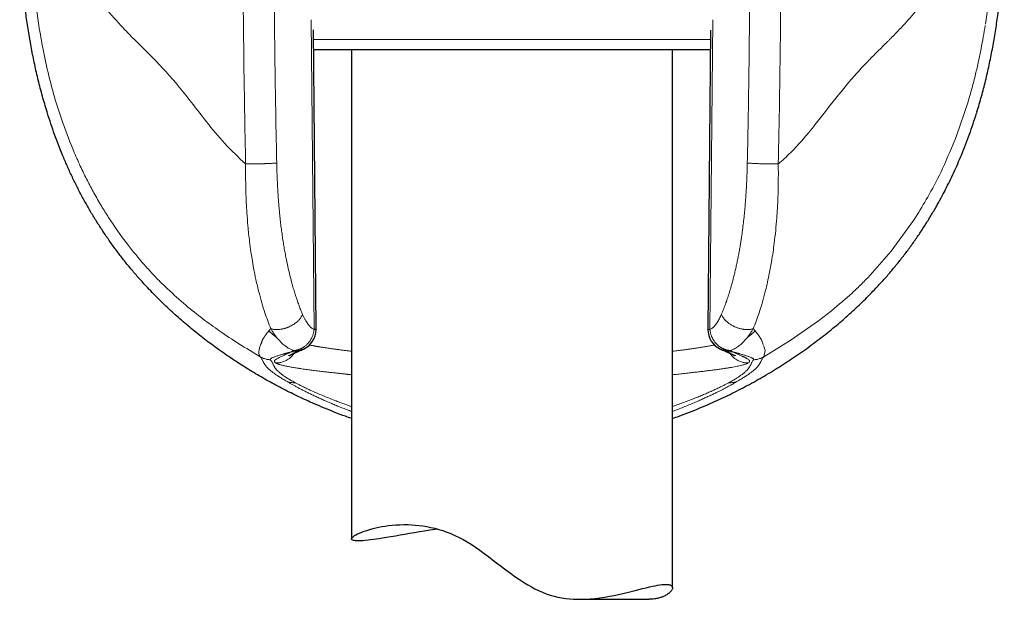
# Model space of a CAD drawing. Header units: millimetres. Extents: x 8 to 727, y 12 to 719.
# Tile 51 of 69: x 383 to 429, y 491 to 518. Entities that reach past the tile are written whole.
import ezdxf

# ---------------------------------------------------------------- set-up
doc = ezdxf.new("R2010")
doc.units = ezdxf.units.MM

msp = doc.modelspace()

# ---------------------------------------------------------------- linework, layer by layer
at = {"color": 252, "linetype": 'Continuous', "lineweight": 0}
for p, q in [((428.011, 517.476), (428.149, 518.486)), ((396.519, 517.691), (396.646, 503.204)), ((415.144, 503.204), (415.272, 517.691)), ((396.619, 516.761), (415.17, 516.761)), ((427.202, 513.857), (426.658, 512.257)), ((424.647, 508.301), (423.611, 506.876)), ((424.744, 508.45), (424.647, 508.301)), ((424.744, 508.45), (424.825, 508.577)), ((423.611, 506.876), (422.515, 505.63)), ((421.203, 504.403), (420.82, 504.087)), ((420.82, 504.087), (420.212, 503.616)), ((394.626, 503.251), (394.539, 503.145)), ((417.164, 503.251), (417.253, 503.146)), ((420.212, 503.616), (418.888, 502.693)), ((417.253, 503.146), (417.415, 502.943)), ((417.415, 502.943), (417.548, 502.73)), ((394.196, 502.598), (394.189, 502.572)), ((394.197, 502.61), (394.196, 502.598)), ((417.611, 502.552), (417.627, 502.502)), ((417.627, 502.502), (417.65, 502.463)), ((418.888, 502.693), (417.656, 501.937)), ((417.662, 502.432), (417.683, 502.372)), ((417.683, 502.372), (417.718, 502.229)), ((395.691, 502.228), (395.74, 502.232)), ((395.74, 502.223), (395.691, 502.228)), ((416.05, 502.232), (416.099, 502.228)), ((416.099, 502.228), (416.05, 502.223)), ((417.718, 502.229), (417.656, 501.937)), ((394.844, 501.656), (394.855, 501.649)), ((416.936, 501.649), (416.947, 501.656)), ((395.333, 500.808), (395.416, 500.759)), ((395.767, 500.725), (395.756, 500.731)), ((416.034, 500.731), (416.023, 500.725)), ((416.457, 500.808), (416.374, 500.759))]:
    msp.add_line(p, q, dxfattribs=at)
at = {"color": 7, "linetype": 'Continuous', "lineweight": 30}
for p, q in [((396.74, 503.213), (396.617, 517.219)), ((415.174, 517.207), (415.05, 503.213)), ((415.166, 516.282), (396.625, 516.282)), ((398.395, 516.282), (398.395, 493.425)), ((413.395, 491.138), (413.395, 516.282)), ((384.193, 513.321), (384.174, 513.384)), ((427.617, 513.384), (427.598, 513.323)), ((422.912, 505.158), (422.895, 505.14)), ((396.041, 502.244), (396.028, 502.239)), ((415.763, 502.239), (415.75, 502.245)), ((409.071, 490.6), (412.299, 490.6))]:
    msp.add_line(p, q, dxfattribs=at)
at = {"color": 7, "linetype": 'Continuous', "lineweight": 30, "flags": 128}
msp.add_lwpolyline([(402.418, 493.885), (402.31, 493.869), (402.06, 493.83), (401.815, 493.79), (401.577, 493.75), (401.34, 493.71), (401.109, 493.67), (400.886, 493.631), (400.671, 493.593), (400.45, 493.555), (400.238, 493.519), (400.036, 493.485), (399.845, 493.455), (399.695, 493.432), (399.552, 493.411), (399.417, 493.392), (399.289, 493.376), (399.17, 493.362), (399.04, 493.35), (398.921, 493.34), (398.814, 493.335), (398.719, 493.333), (398.65, 493.334), (398.588, 493.338), (398.536, 493.344), (398.491, 493.352), (398.455, 493.363), (398.423, 493.379), (398.403, 493.398), (398.395, 493.421), (398.399, 493.446), (398.416, 493.475), (398.445, 493.507), (398.486, 493.541), (398.54, 493.577), (398.605, 493.615), (398.682, 493.655), (398.771, 493.696), (398.872, 493.737), (398.987, 493.781), (399.114, 493.824), (399.253, 493.866), (399.404, 493.907), (399.533, 493.938), (399.67, 493.968), (399.814, 493.996), (399.965, 494.022), (400.123, 494.044), (400.293, 494.063), (400.471, 494.078), (400.655, 494.088), (400.846, 494.093), (401.042, 494.091), (401.209, 494.084), (401.379, 494.073), (401.553, 494.055), (401.73, 494.032), (401.915, 494.002), (402.102, 493.964), (402.291, 493.92), (402.482, 493.867), (402.668, 493.809), (402.856, 493.743), (403.043, 493.669), (403.229, 493.588), (403.421, 493.496), (403.611, 493.396), (403.799, 493.288), (403.984, 493.174), (404.191, 493.037), (404.397, 492.893), (404.6, 492.745), (404.802, 492.594), (405.069, 492.39), (405.337, 492.184), (405.606, 491.98), (405.818, 491.823), (406.033, 491.668), (406.251, 491.519), (406.473, 491.376), (406.636, 491.277), (406.801, 491.183), (406.969, 491.094), (407.139, 491.011), (407.317, 490.932), (407.497, 490.862), (407.68, 490.8), (407.863, 490.747), (408.043, 490.704), (408.223, 490.669), (408.403, 490.642), (408.582, 490.622), (408.765, 490.608), (408.947, 490.601), (409.127, 490.6), (409.305, 490.605), (409.543, 490.618), (409.776, 490.64), (410.003, 490.668), (410.225, 490.701), (410.446, 490.74), (410.661, 490.782), (410.869, 490.826), (411.071, 490.872), (411.27, 490.919), (411.462, 490.967), (411.647, 491.013), (411.823, 491.058), (411.995, 491.102), (412.158, 491.142), (412.313, 491.179), (412.458, 491.211), (412.581, 491.237), (412.696, 491.258), (412.803, 491.275), (412.902, 491.287), (412.993, 491.295), (413.075, 491.297), (413.075, 491.297)], dxfattribs=at)
at = {"color": 7, "linetype": 'Continuous', "lineweight": 30}
for centre, start, end in [((395.74, 503.204), 294.4801, 0), ((395.74, 503.204), 0, 0.5075), ((416.05, 503.204), 179.4913, 245.5123)]:
    msp.add_arc(centre, 1, start, end, dxfattribs=at)
for points, knots in [([(384.174, 513.384), (384.1, 513.629), (383.954, 514.117), (383.763, 514.855), (383.592, 515.595), (383.442, 516.338), (383.312, 517.082), (383.202, 517.829), (383.107, 518.602), (383.028, 519.403), (382.967, 520.23), (382.925, 521.06), (382.9, 521.891), (382.897, 522.446), (382.895, 522.724)], [0, 0, 0, 0, 0.080949, 0.161507, 0.241757, 0.321771, 0.401616, 0.481352, 0.56103, 0.648666, 0.736342, 0.8241, 0.911977, 1, 1, 1, 1]), ([(427.617, 513.384), (427.689, 513.624), (427.833, 514.105), (428.021, 514.833), (428.19, 515.568), (428.339, 516.307), (428.469, 517.052), (428.581, 517.8), (428.677, 518.577), (428.757, 519.383), (428.82, 520.216), (428.864, 521.051), (428.89, 521.887), (428.894, 522.445), (428.895, 522.724)], [0, 0, 0, 0, 0.079455, 0.158984, 0.238608, 0.318341, 0.398193, 0.478163, 0.558248, 0.646458, 0.734772, 0.823159, 0.911582, 1, 1, 1, 1]), ([(388.883, 505.154), (388.762, 505.284), (388.52, 505.544), (388.172, 505.947), (387.833, 506.359), (387.505, 506.781), (387.19, 507.209), (386.888, 507.643), (386.599, 508.081), (386.323, 508.526), (386.057, 508.98), (385.802, 509.442), (385.558, 509.913), (385.326, 510.389), (385.106, 510.87), (384.9, 511.355), (384.706, 511.841), (384.524, 512.33), (384.352, 512.823), (384.246, 513.155), (384.193, 513.321)], [0, 0, 0, 0, 0.055982, 0.112088, 0.168285, 0.22454, 0.28082, 0.336085, 0.391306, 0.446449, 0.50148, 0.557371, 0.613152, 0.668867, 0.724559, 0.780269, 0.835039, 0.889896, 0.944874, 1, 1, 1, 1]), ([(425.724, 508.967), (425.797, 509.097), (425.942, 509.356), (426.149, 509.75), (426.348, 510.148), (426.538, 510.549), (426.719, 510.953), (426.903, 511.385), (427.086, 511.845), (427.268, 512.334), (427.44, 512.826), (427.545, 513.157), (427.598, 513.323)], [0, 0, 0, 0, 0.0939147, 0.1876258, 0.2811662, 0.3745668, 0.4678564, 0.5610617, 0.6708349, 0.7805614, 0.8902736, 1, 1, 1, 1]), ([(422.912, 505.158), (423.036, 505.291), (423.282, 505.556), (423.636, 505.965), (423.977, 506.38), (424.304, 506.802), (424.616, 507.227), (424.913, 507.655), (425.196, 508.087), (425.467, 508.523), (425.639, 508.819), (425.724, 508.967)], [0, 0, 0, 0, 0.11475, 0.228687, 0.341818, 0.454218, 0.565964, 0.67515, 0.783842, 0.892106, 1, 1, 1, 1]), ([(396.655, 499.74), (396.413, 499.849), (395.93, 500.066), (395.218, 500.421), (394.517, 500.796), (393.829, 501.193), (393.154, 501.613), (392.493, 502.054), (391.848, 502.517), (391.219, 503.001), (390.606, 503.507), (390.012, 504.034), (389.435, 504.581), (389.067, 504.963), (388.883, 505.154)], [0, 0, 0, 0, 0.083426, 0.166822, 0.250186, 0.333516, 0.416815, 0.500089, 0.583346, 0.6666, 0.749868, 0.833172, 0.916539, 1, 1, 1, 1]), ([(415.155, 499.749), (415.432, 499.874), (415.983, 500.124), (416.791, 500.536), (417.582, 500.973), (418.352, 501.436), (419.101, 501.924), (419.814, 502.426), (420.49, 502.939), (421.129, 503.462), (421.744, 504.003), (422.335, 504.559), (422.709, 504.947), (422.895, 505.14)], [0, 0, 0, 0, 0.095843, 0.191375, 0.286528, 0.381229, 0.475404, 0.56898, 0.656597, 0.743561, 0.829816, 0.915311, 1, 1, 1, 1]), ([(395.462, 501.982), (395.462, 501.982), (395.461, 501.982), (395.463, 501.983), (395.468, 501.986), (395.475, 501.989), (395.482, 501.993), (395.489, 501.997), (395.497, 502.001), (395.507, 502.005), (395.518, 502.011), (395.53, 502.017), (395.542, 502.023), (395.552, 502.027), (395.561, 502.031), (395.567, 502.034), (395.573, 502.037), (395.578, 502.039), (395.583, 502.041), (395.59, 502.045), (395.6, 502.049), (395.613, 502.055), (395.63, 502.063), (395.65, 502.072), (395.674, 502.083), (395.702, 502.095), (395.735, 502.11), (395.772, 502.126), (395.814, 502.145), (395.862, 502.165), (395.915, 502.188), (395.971, 502.213), (396.01, 502.23), (396.028, 502.238)], [0, 0, 0, 0, 0.01028, 0.05356, 0.094216, 0.131478, 0.165148, 0.18541, 0.210066, 0.239131, 0.272589, 0.305338, 0.333613, 0.357402, 0.372299, 0.385298, 0.396428, 0.405687, 0.41414, 0.42549, 0.442995, 0.464974, 0.491435, 0.522385, 0.558524, 0.599343, 0.64486, 0.695095, 0.750071, 0.808709, 0.871981, 0.939927, 1, 1, 1, 1]), ([(396.041, 502.243), (396.051, 502.248), (396.07, 502.256), (396.098, 502.269), (396.125, 502.28), (396.145, 502.29), (396.155, 502.294)], [0, 0, 0, 0, 0.296886, 0.563277, 0.797614, 1, 1, 1, 1]), ([(415.636, 502.294), (415.645, 502.29), (415.666, 502.28), (415.693, 502.268), (415.721, 502.256), (415.74, 502.248), (415.75, 502.243)], [0, 0, 0, 0, 0.207405, 0.443436, 0.708145, 1, 1, 1, 1]), ([(415.762, 502.238), (415.781, 502.23), (415.82, 502.212), (415.875, 502.188), (415.929, 502.165), (415.976, 502.145), (416.018, 502.126), (416.054, 502.11), (416.086, 502.096), (416.114, 502.084), (416.137, 502.074), (416.157, 502.065), (416.173, 502.057), (416.187, 502.051), (416.197, 502.046), (416.206, 502.043), (416.212, 502.04), (416.217, 502.037), (416.223, 502.034), (416.23, 502.031), (416.238, 502.027), (416.247, 502.023), (416.256, 502.019), (416.267, 502.014), (416.277, 502.009), (416.286, 502.004), (416.294, 502), (416.3, 501.997), (416.306, 501.995), (416.31, 501.992), (416.313, 501.991), (416.317, 501.989), (416.32, 501.987), (416.324, 501.985), (416.327, 501.983), (416.329, 501.982), (416.329, 501.982), (416.329, 501.982)], [0, 0, 0, 0, 0.059835, 0.127798, 0.191085, 0.249738, 0.303788, 0.352419, 0.396659, 0.436524, 0.472032, 0.501971, 0.527932, 0.549923, 0.567953, 0.582025, 0.592015, 0.601635, 0.613474, 0.627531, 0.644212, 0.663808, 0.686459, 0.712157, 0.740504, 0.767076, 0.790639, 0.811202, 0.828771, 0.843963, 0.859579, 0.875967, 0.893126, 0.911043, 0.945726, 0.982413, 1, 1, 1, 1]), ([(398.395, 499.053), (398.301, 499.086), (398.042, 499.177), (397.622, 499.337), (397.136, 499.532), (396.815, 499.671), (396.655, 499.74)], [0, 0, 0, 0, 0.1605444, 0.4403786, 0.7202035, 1, 1, 1, 1]), ([(413.395, 499.053), (413.496, 499.088), (413.762, 499.181), (414.189, 499.345), (414.675, 499.54), (414.995, 499.679), (415.155, 499.749)], [0, 0, 0, 0, 0.1695304, 0.4466527, 0.7234955, 1, 1, 1, 1]), ([(413.075, 491.297), (413.103, 491.297), (413.158, 491.296), (413.227, 491.286), (413.284, 491.27), (413.327, 491.251), (413.358, 491.227), (413.379, 491.202), (413.392, 491.173), (413.397, 491.142), (413.393, 491.105), (413.379, 491.064), (413.353, 491.017), (413.316, 490.968), (413.266, 490.917), (413.205, 490.866), (413.131, 490.816), (413.046, 490.767), (412.957, 490.726), (412.869, 490.693), (412.785, 490.666), (412.695, 490.642), (412.598, 490.623), (412.493, 490.609), (412.394, 490.601), (412.327, 490.601), (412.299, 490.601)], [0, 0, 0, 0, 0.047041, 0.094129, 0.141218, 0.188261, 0.227106, 0.265987, 0.304881, 0.343765, 0.382613, 0.429605, 0.476634, 0.523665, 0.57066, 0.618839, 0.667058, 0.715274, 0.76345, 0.79843, 0.83343, 0.868426, 0.903402, 0.939141, 0.974911, 1, 1, 1, 1])]:
    msp.add_open_spline(points, degree=3, knots=knots, dxfattribs=at)
at = {"color": 252, "linetype": 'Continuous', "lineweight": 0}
for points, knots in [([(383.399, 522.724), (383.407, 522.146), (383.422, 520.977), (383.543, 519.202), (383.706, 518.018), (383.789, 517.414)], [0, 0, 0, 0, 0.324014, 0.655125, 1, 1, 1, 1]), ([(393.452, 510.947), (393.44, 511.523), (393.414, 512.78), (393.38, 514.822), (393.35, 517.177), (393.328, 519.846), (393.325, 521.729), (393.323, 522.724)], [0, 0, 0, 0, 0.146911, 0.3203551, 0.5203364, 0.7468724, 1, 1, 1, 1]), ([(394.902, 510.995), (394.891, 511.552), (394.868, 512.667), (394.84, 514.341), (394.816, 516.015), (394.798, 517.691), (394.786, 519.367), (394.778, 521.045), (394.777, 522.164), (394.776, 522.724)], [0, 0, 0, 0, 0.142685, 0.285414, 0.428196, 0.571038, 0.713948, 0.856933, 1, 1, 1, 1]), ([(417.014, 522.724), (417.014, 522.164), (417.013, 521.045), (417.005, 519.367), (416.992, 517.691), (416.974, 516.015), (416.951, 514.341), (416.923, 512.667), (416.9, 511.552), (416.888, 510.995)], [0, 0, 0, 0, 0.1430706, 0.2860575, 0.4289682, 0.5718102, 0.7145911, 0.8573185, 1, 1, 1, 1]), ([(418.336, 510.951), (418.374, 512.912), (418.451, 516.834), (418.462, 520.761), (418.467, 522.724)], [0, 0, 0, 0, 0.500006, 1, 1, 1, 1]), ([(385.835, 519.921), (386.068, 519.499), (386.529, 518.664), (387.13, 517.974), (387.426, 517.633)], [0, 0, 0, 0, 0.506283, 1, 1, 1, 1]), ([(424.966, 518.348), (424.757, 518.093), (424.342, 517.586), (423.872, 517.106), (423.639, 516.868)], [0, 0, 0, 0, 0.503271, 1, 1, 1, 1]), ([(387.426, 517.633), (387.575, 517.471), (387.872, 517.149), (388.188, 516.831), (388.346, 516.672)], [0, 0, 0, 0, 0.503048, 1, 1, 1, 1]), ([(383.789, 517.414), (383.852, 517.04), (383.984, 516.253), (384.241, 515.098), (384.554, 513.942), (384.938, 512.74), (385.265, 511.93), (385.445, 511.482)], [0, 0, 0, 0, 0.18327, 0.386117, 0.574014, 0.765104, 1, 1, 1, 1]), ([(428.001, 517.414), (427.973, 517.237), (427.914, 516.874), (427.81, 516.318), (427.69, 515.736), (427.55, 515.13), (427.389, 514.499), (427.265, 514.074), (427.202, 513.857)], [0, 0, 0, 0, 0.1467149, 0.3014323, 0.4641284, 0.6347872, 0.8134058, 1, 1, 1, 1]), ([(388.346, 516.672), (388.758, 516.268), (389.582, 515.461), (390.683, 514.153), (391.614, 512.919), (392.463, 511.869), (393.12, 511.256), (393.452, 510.947)], [0, 0, 0, 0, 0.249273, 0.498161, 0.664895, 0.830446, 1, 1, 1, 1]), ([(423.445, 516.672), (423.288, 516.516), (423.054, 516.283), (422.776, 516.006), (422.642, 515.869), (422.578, 515.803), (422.55, 515.774), (422.539, 515.762), (422.535, 515.757), (422.534, 515.755), (422.533, 515.755)], [0, 0, 0, 0, 0.523139, 0.779993, 0.903758, 0.961525, 0.986167, 0.995284, 0.998308, 1, 1, 1, 1]), ([(423.639, 516.868), (423.605, 516.833), (423.54, 516.768), (423.475, 516.702), (423.445, 516.672)], [0, 0, 0, 0, 0.530901, 1, 1, 1, 1]), ([(422.533, 515.755), (422.45, 515.67), (422.274, 515.49), (422.099, 515.299), (422.007, 515.198)], [0, 0, 0, 0, 0.470214, 1, 1, 1, 1]), ([(422.007, 515.198), (421.678, 514.814), (421.023, 514.046), (420.374, 513.196), (420.05, 512.771)], [0, 0, 0, 0, 0.500215, 1, 1, 1, 1]), ([(420.05, 512.771), (419.952, 512.648), (419.772, 512.425), (419.584, 512.209), (419.499, 512.112)], [0, 0, 0, 0, 0.548286, 1, 1, 1, 1]), ([(419.499, 512.112), (419.311, 511.901), (419.028, 511.586), (418.674, 511.246), (418.495, 511.084), (418.407, 511.008), (418.366, 510.974), (418.347, 510.959), (418.339, 510.953), (418.336, 510.951)], [0, 0, 0, 0, 0.5144947, 0.7697084, 0.8946363, 0.9547008, 0.9817511, 0.9931757, 1, 1, 1, 1]), ([(426.658, 512.257), (426.451, 511.748), (426.071, 510.814), (425.443, 509.591), (425.016, 508.89), (424.825, 508.577)], [0, 0, 0, 0, 0.399682, 0.732943, 1, 1, 1, 1]), ([(385.445, 511.482), (385.551, 511.241), (385.744, 510.8), (386.054, 510.171), (386.368, 509.579), (386.698, 509.002), (386.935, 508.626), (387.048, 508.448)], [0, 0, 0, 0, 0.230082, 0.4197681, 0.6103057, 0.815912, 1, 1, 1, 1]), ([(393.452, 510.947), (393.451, 510.839), (393.45, 510.646), (393.451, 510.334), (393.454, 510.013), (393.464, 509.608), (393.48, 509.161), (393.51, 508.624), (393.557, 508.007), (393.622, 507.394), (393.69, 506.881), (393.754, 506.471), (393.83, 506.04), (393.936, 505.51), (394.104, 504.802), (394.329, 504.018), (394.532, 503.494), (394.627, 503.251)], [0, 0, 0, 0, 0.037845, 0.068137, 0.110551, 0.151393, 0.212244, 0.269899, 0.344065, 0.436134, 0.495244, 0.53662, 0.592223, 0.662161, 0.746488, 0.882381, 1, 1, 1, 1]), ([(394.902, 510.995), (394.888, 510.993), (394.859, 510.99), (394.805, 510.986), (394.741, 510.981), (394.666, 510.976), (394.583, 510.972), (394.511, 510.969), (394.452, 510.966), (394.406, 510.964), (394.353, 510.962), (394.298, 510.96), (394.245, 510.959), (394.175, 510.957), (394.091, 510.955), (393.994, 510.953), (393.905, 510.951), (393.825, 510.95), (393.752, 510.949), (393.685, 510.949), (393.623, 510.948), (393.567, 510.948), (393.521, 510.948), (393.484, 510.947), (393.462, 510.947), (393.452, 510.947)], [0, 0, 0, 0, 0.055483, 0.113156, 0.172852, 0.234354, 0.297388, 0.361633, 0.383265, 0.415862, 0.450478, 0.484241, 0.51709, 0.548974, 0.609661, 0.666083, 0.71811, 0.765715, 0.808943, 0.847893, 0.889175, 0.924758, 0.954918, 0.979919, 1, 1, 1, 1]), ([(396.111, 503.915), (396.084, 503.98), (396.03, 504.112), (395.951, 504.317), (395.875, 504.528), (395.801, 504.747), (395.73, 504.972), (395.661, 505.205), (395.589, 505.464), (395.515, 505.752), (395.44, 506.07), (395.384, 506.329), (395.344, 506.525), (395.319, 506.656), (395.294, 506.788), (395.27, 506.921), (395.247, 507.055), (395.216, 507.237), (395.18, 507.47), (395.14, 507.754), (395.102, 508.043), (395.072, 508.301), (395.049, 508.525), (395.03, 508.715), (395.012, 508.906), (394.997, 509.094), (394.979, 509.326), (394.959, 509.607), (394.94, 509.943), (394.924, 510.286), (394.911, 510.638), (394.905, 510.875), (394.902, 510.995)], [0, 0, 0, 0, 0.03526, 0.07065, 0.106208, 0.141968, 0.177967, 0.214239, 0.250818, 0.297236, 0.343747, 0.390416, 0.408809, 0.42724, 0.445713, 0.464233, 0.482802, 0.501424, 0.539448, 0.577801, 0.616512, 0.655614, 0.680405, 0.705369, 0.730512, 0.755374, 0.778781, 0.821237, 0.86456, 0.908778, 0.953917, 1, 1, 1, 1]), ([(416.888, 510.995), (416.886, 510.888), (416.88, 510.676), (416.869, 510.362), (416.856, 510.054), (416.841, 509.773), (416.825, 509.519), (416.809, 509.29), (416.791, 509.059), (416.772, 508.832), (416.751, 508.611), (416.729, 508.4), (416.706, 508.192), (416.681, 507.987), (416.655, 507.784), (416.627, 507.584), (416.597, 507.386), (416.565, 507.178), (416.528, 506.96), (416.487, 506.734), (416.444, 506.51), (416.398, 506.29), (416.351, 506.074), (416.301, 505.86), (416.249, 505.65), (416.189, 505.418), (416.118, 505.165), (416.037, 504.897), (415.953, 504.637), (415.865, 504.387), (415.774, 504.145), (415.711, 503.992), (415.679, 503.915)], [0, 0, 0, 0, 0.041082, 0.081419, 0.12103, 0.159931, 0.190011, 0.219675, 0.248931, 0.280423, 0.308366, 0.336096, 0.363624, 0.390959, 0.418111, 0.445092, 0.471912, 0.498581, 0.530265, 0.561809, 0.59323, 0.62455, 0.655786, 0.686958, 0.718086, 0.749189, 0.791818, 0.834043, 0.875917, 0.917496, 0.958838, 1, 1, 1, 1]), ([(418.336, 510.951), (418.308, 510.951), (418.252, 510.95), (418.161, 510.949), (418.063, 510.949), (417.959, 510.95), (417.85, 510.951), (417.739, 510.953), (417.627, 510.956), (417.516, 510.959), (417.409, 510.963), (417.308, 510.967), (417.214, 510.971), (417.128, 510.976), (417.053, 510.981), (416.987, 510.985), (416.932, 510.99), (416.903, 510.993), (416.888, 510.995)], [0, 0, 0, 0, 0.0563367, 0.1149181, 0.1755714, 0.2380669, 0.3021189, 0.3673903, 0.4335005, 0.500038, 0.5665744, 0.6326818, 0.6979481, 0.7619927, 0.8244779, 0.885118, 0.943683, 1, 1, 1, 1]), ([(418.336, 510.951), (418.337, 510.777), (418.34, 510.429), (418.334, 509.918), (418.32, 509.398), (418.297, 508.903), (418.263, 508.378), (418.216, 507.83), (418.156, 507.299), (418.09, 506.811), (418.01, 506.308), (417.889, 505.666), (417.74, 505.019), (417.583, 504.444), (417.444, 504), (417.306, 503.605), (417.21, 503.366), (417.164, 503.251)], [0, 0, 0, 0, 0.061305, 0.122791, 0.181039, 0.246333, 0.299594, 0.370595, 0.445736, 0.495462, 0.554003, 0.637636, 0.746546, 0.816841, 0.882534, 0.94359, 1, 1, 1, 1]), ([(387.048, 508.448), (387.335, 508.022), (387.855, 507.25), (388.444, 506.557), (388.707, 506.246)], [0, 0, 0, 0, 0.552011, 1, 1, 1, 1]), ([(388.707, 506.246), (388.84, 506.099), (389.087, 505.822), (389.452, 505.446), (389.679, 505.227), (389.794, 505.116)], [0, 0, 0, 0, 0.363279, 0.678903, 1, 1, 1, 1]), ([(422.515, 505.63), (422.364, 505.477), (422.07, 505.18), (421.632, 504.774), (421.35, 504.53), (421.203, 504.403)], [0, 0, 0, 0, 0.335699, 0.655929, 1, 1, 1, 1]), ([(389.794, 505.116), (390.084, 504.851), (390.65, 504.332), (391.438, 503.714), (392.24, 503.131), (393.115, 502.545), (393.794, 502.14), (394.135, 501.937)], [0, 0, 0, 0, 0.209239, 0.408429, 0.599037, 0.799277, 1, 1, 1, 1]), ([(394.627, 503.251), (394.64, 503.247), (394.668, 503.238), (394.715, 503.227), (394.766, 503.218), (394.82, 503.212), (394.875, 503.208), (394.937, 503.208), (395.008, 503.212), (395.062, 503.218), (395.093, 503.222), (395.098, 503.223), (395.103, 503.224), (395.108, 503.224), (395.122, 503.227), (395.147, 503.231), (395.185, 503.239), (395.23, 503.249), (395.275, 503.261), (395.317, 503.274), (395.357, 503.287), (395.399, 503.302), (395.443, 503.32), (395.506, 503.347), (395.584, 503.385), (395.672, 503.436), (395.751, 503.489), (395.82, 503.543), (395.882, 503.597), (395.937, 503.653), (395.987, 503.71), (396.03, 503.767), (396.064, 503.82), (396.091, 503.869), (396.105, 503.9), (396.111, 503.915)], [0, 0, 0, 0, 0.026326, 0.057033, 0.092404, 0.12217, 0.154844, 0.190534, 0.229333, 0.276555, 0.279639, 0.282184, 0.284898, 0.287782, 0.290836, 0.307767, 0.328643, 0.353528, 0.382478, 0.402775, 0.424698, 0.448243, 0.4734, 0.500148, 0.556428, 0.610368, 0.66174, 0.710387, 0.756217, 0.799198, 0.847027, 0.890863, 0.93085, 0.967164, 1, 1, 1, 1]), ([(396.646, 503.204), (396.627, 503.215), (396.587, 503.237), (396.529, 503.282), (396.471, 503.335), (396.414, 503.397), (396.354, 503.473), (396.291, 503.563), (396.228, 503.67), (396.168, 503.786), (396.13, 503.872), (396.111, 503.915)], [0, 0, 0, 0, 0.0979069, 0.1964455, 0.2959945, 0.3969216, 0.4995795, 0.6240089, 0.7485114, 0.8736553, 1, 1, 1, 1]), ([(415.679, 503.915), (415.664, 503.881), (415.634, 503.812), (415.587, 503.716), (415.537, 503.627), (415.486, 503.544), (415.432, 503.467), (415.377, 503.397), (415.32, 503.335), (415.262, 503.282), (415.204, 503.237), (415.164, 503.215), (415.144, 503.204)], [0, 0, 0, 0, 0.101046, 0.201323, 0.301119, 0.400722, 0.500425, 0.602951, 0.703809, 0.803356, 0.90196, 1, 1, 1, 1]), ([(415.679, 503.915), (415.691, 503.89), (415.713, 503.841), (415.759, 503.769), (415.811, 503.7), (415.869, 503.636), (415.929, 503.578), (415.994, 503.524), (416.059, 503.475), (416.125, 503.433), (416.179, 503.401), (416.223, 503.377), (416.254, 503.361), (416.275, 503.351), (416.286, 503.346), (416.289, 503.345), (416.292, 503.343), (416.296, 503.342), (416.299, 503.341), (416.325, 503.328), (416.375, 503.308), (416.445, 503.282), (416.508, 503.263), (416.567, 503.247), (416.619, 503.235), (416.658, 503.228), (416.687, 503.223), (416.708, 503.22), (416.73, 503.217), (416.752, 503.215), (416.774, 503.213), (416.81, 503.21), (416.86, 503.208), (416.92, 503.208), (416.974, 503.212), (417.027, 503.218), (417.077, 503.227), (417.123, 503.238), (417.151, 503.247), (417.164, 503.251)], [0, 0, 0, 0, 0.055338, 0.109771, 0.162697, 0.213553, 0.261829, 0.307085, 0.35374, 0.395765, 0.43288, 0.454595, 0.474055, 0.489297, 0.491162, 0.492996, 0.4948, 0.496574, 0.498317, 0.50003, 0.543198, 0.582433, 0.617673, 0.648914, 0.679193, 0.704572, 0.713725, 0.726555, 0.739113, 0.751401, 0.763418, 0.775165, 0.813197, 0.848182, 0.880212, 0.909394, 0.944075, 0.974185, 1, 1, 1, 1]), ([(394.626, 503.251), (394.637, 503.232), (394.66, 503.192), (394.698, 503.129), (394.742, 503.06), (394.792, 502.985), (394.848, 502.906), (394.889, 502.853), (394.91, 502.826)], [0, 0, 0, 0, 0.122866, 0.263057, 0.420708, 0.595968, 0.789002, 1, 1, 1, 1]), ([(416.88, 502.826), (416.902, 502.853), (416.942, 502.906), (416.999, 502.985), (417.049, 503.06), (417.092, 503.129), (417.13, 503.192), (417.153, 503.232), (417.164, 503.251)], [0, 0, 0, 0, 0.211, 0.404035, 0.579295, 0.736946, 0.877136, 1, 1, 1, 1]), ([(394.539, 503.145), (394.518, 503.12), (394.476, 503.072), (394.42, 503.002), (394.369, 502.936), (394.325, 502.872), (394.29, 502.818), (394.264, 502.774), (394.245, 502.737), (394.229, 502.703), (394.216, 502.67), (394.205, 502.64), (394.2, 502.619), (394.197, 502.61)], [0, 0, 0, 0, 0.131706, 0.260427, 0.385347, 0.505641, 0.620475, 0.692306, 0.761201, 0.826927, 0.889194, 0.947225, 1, 1, 1, 1]), ([(394.539, 503.145), (394.578, 503.107), (394.656, 503.031), (394.78, 502.925), (394.867, 502.86), (394.911, 502.827)], [0, 0, 0, 0, 0.330764, 0.664293, 1, 1, 1, 1]), ([(394.91, 502.826), (394.949, 502.78), (395.026, 502.687), (395.148, 502.565), (395.276, 502.455), (395.409, 502.362), (395.548, 502.283), (395.643, 502.246), (395.691, 502.228)], [0, 0, 0, 0, 0.162448, 0.326172, 0.491396, 0.658453, 0.827796, 1, 1, 1, 1]), ([(396.646, 503.204), (396.645, 503.186), (396.641, 503.151), (396.631, 503.097), (396.619, 503.042), (396.604, 502.985), (396.584, 502.926), (396.562, 502.872), (396.539, 502.821), (396.515, 502.775), (396.489, 502.729), (396.465, 502.691), (396.444, 502.662), (396.428, 502.64), (396.411, 502.618), (396.393, 502.596), (396.374, 502.573), (396.348, 502.544), (396.311, 502.507), (396.264, 502.463), (396.223, 502.431), (396.191, 502.407), (396.171, 502.393), (396.15, 502.379), (396.129, 502.366), (396.106, 502.352), (396.083, 502.34), (396.059, 502.327), (396.032, 502.314), (396.005, 502.302), (395.975, 502.289), (395.943, 502.278), (395.913, 502.268), (395.881, 502.258), (395.843, 502.249), (395.795, 502.239), (395.759, 502.234), (395.74, 502.232)], [0, 0, 0, 0, 0.036906, 0.074315, 0.112837, 0.152954, 0.195022, 0.239284, 0.272707, 0.307909, 0.344932, 0.381286, 0.399318, 0.417868, 0.436939, 0.456532, 0.476648, 0.497287, 0.538405, 0.582868, 0.630696, 0.647563, 0.664813, 0.682445, 0.700459, 0.718853, 0.737628, 0.756783, 0.777555, 0.799466, 0.822518, 0.84671, 0.872041, 0.89137, 0.920682, 0.956893, 1, 1, 1, 1]), ([(396.646, 503.204), (396.655, 503.204), (396.672, 503.205), (396.691, 503.206), (396.705, 503.207), (396.714, 503.208), (396.719, 503.209), (396.723, 503.209), (396.726, 503.209), (396.729, 503.21), (396.731, 503.21), (396.733, 503.21), (396.735, 503.211), (396.737, 503.211), (396.738, 503.211), (396.739, 503.212), (396.74, 503.212), (396.74, 503.213), (396.74, 503.213), (396.74, 503.213)], [0, 0, 0, 0, 0.151906, 0.284196, 0.396866, 0.489914, 0.530902, 0.578179, 0.621447, 0.660704, 0.695952, 0.727189, 0.758526, 0.809057, 0.849976, 0.887059, 0.930011, 0.977802, 1, 1, 1, 1]), ([(415.05, 503.213), (415.055, 503.211), (415.063, 503.208), (415.117, 503.205), (415.144, 503.204)], [0, 0, 0, 0, 0.499995, 1, 1, 1, 1]), ([(416.05, 502.232), (416.038, 502.233), (416.014, 502.236), (415.976, 502.243), (415.935, 502.252), (415.895, 502.262), (415.855, 502.275), (415.816, 502.289), (415.775, 502.306), (415.735, 502.325), (415.699, 502.344), (415.665, 502.364), (415.63, 502.386), (415.594, 502.41), (415.565, 502.433), (415.54, 502.453), (415.52, 502.47), (415.499, 502.488), (415.478, 502.508), (415.457, 502.529), (415.43, 502.558), (415.396, 502.596), (415.357, 502.646), (415.322, 502.697), (415.292, 502.745), (415.274, 502.778), (415.262, 502.802), (415.255, 502.814), (415.249, 502.827), (415.243, 502.84), (415.237, 502.853), (415.226, 502.878), (415.21, 502.917), (415.19, 502.973), (415.171, 503.041), (415.154, 503.119), (415.148, 503.174), (415.144, 503.204)], [0, 0, 0, 0, 0.026723, 0.05514, 0.085696, 0.118642, 0.145925, 0.175757, 0.208185, 0.243221, 0.268854, 0.296336, 0.325671, 0.356863, 0.38599, 0.40374, 0.422172, 0.441288, 0.461087, 0.481569, 0.502734, 0.542732, 0.58647, 0.633956, 0.667354, 0.702384, 0.711829, 0.721386, 0.731055, 0.740835, 0.750728, 0.760732, 0.79502, 0.836087, 0.883941, 0.938582, 1, 1, 1, 1]), ([(416.099, 502.228), (416.135, 502.241), (416.207, 502.268), (416.313, 502.322), (416.415, 502.385), (416.526, 502.465), (416.642, 502.565), (416.765, 502.687), (416.842, 502.78), (416.88, 502.826)], [0, 0, 0, 0, 0.129455, 0.25721, 0.383528, 0.508632, 0.673847, 0.837562, 1, 1, 1, 1]), ([(417.253, 503.146), (417.214, 503.108), (417.135, 503.031), (417.011, 502.925), (416.923, 502.86), (416.88, 502.827)], [0, 0, 0, 0, 0.330738, 0.664269, 1, 1, 1, 1]), ([(394.189, 502.572), (394.162, 502.512), (394.109, 502.393), (394.073, 502.247), (394.057, 502.074), (394.103, 501.993), (394.134, 501.937)], [0, 0, 0, 0, 0.203071, 0.400167, 0.590638, 1, 1, 1, 1]), ([(397.551, 502.302), (397.492, 502.311), (397.373, 502.328), (397.201, 502.353), (397.031, 502.379), (396.914, 502.398), (396.843, 502.41), (396.816, 502.415), (396.79, 502.419), (396.767, 502.423), (396.752, 502.426), (396.743, 502.427), (396.736, 502.429), (396.724, 502.431), (396.705, 502.434), (396.68, 502.438), (396.646, 502.445), (396.601, 502.453), (396.547, 502.463), (396.49, 502.474), (396.453, 502.482), (396.435, 502.486)], [0, 0, 0, 0, 0.129202, 0.264015, 0.404442, 0.550482, 0.575009, 0.599689, 0.624519, 0.649502, 0.665996, 0.667808, 0.67505, 0.686464, 0.705491, 0.73043, 0.761282, 0.809869, 0.868316, 0.936622, 1, 1, 1, 1]), ([(415.355, 502.486), (415.306, 502.476), (415.208, 502.457), (415.042, 502.426), (414.862, 502.396), (414.668, 502.365), (414.462, 502.334), (414.314, 502.313), (414.239, 502.302)], [0, 0, 0, 0, 0.16875, 0.337133, 0.504449, 0.670699, 0.835882, 1, 1, 1, 1]), ([(417.548, 502.73), (417.557, 502.71), (417.571, 502.68), (417.593, 502.621), (417.604, 502.582), (417.611, 502.552)], [0, 0, 0, 0, 0.336261, 0.502127, 1, 1, 1, 1]), ([(394.615, 501.795), (394.587, 501.797), (394.531, 501.8), (394.447, 501.814), (394.365, 501.834), (394.285, 501.862), (394.207, 501.896), (394.159, 501.924), (394.135, 501.937)], [0, 0, 0, 0, 0.165675, 0.332541, 0.500009, 0.667475, 0.834335, 1, 1, 1, 1]), ([(394.135, 501.937), (394.148, 501.918), (394.175, 501.879), (394.207, 501.828), (394.233, 501.78), (394.257, 501.735), (394.279, 501.691), (394.301, 501.648), (394.324, 501.607), (394.348, 501.569), (394.374, 501.532), (394.404, 501.493), (394.438, 501.454), (394.476, 501.414), (394.517, 501.375), (394.565, 501.332), (394.603, 501.3), (394.622, 501.284)], [0, 0, 0, 0, 0.079988, 0.159952, 0.239908, 0.319866, 0.399832, 0.479807, 0.559797, 0.621401, 0.683021, 0.74465, 0.806277, 0.854696, 0.903116, 0.951546, 1, 1, 1, 1]), ([(394.615, 501.795), (394.612, 501.8), (394.606, 501.811), (394.611, 501.827), (394.624, 501.844), (394.646, 501.861), (394.677, 501.88), (394.717, 501.899), (394.766, 501.919), (394.821, 501.94), (394.884, 501.962), (394.955, 501.985), (395.029, 502.008), (395.107, 502.031), (395.168, 502.049), (395.212, 502.062), (395.238, 502.07), (395.265, 502.078), (395.29, 502.086), (395.308, 502.091), (395.317, 502.094)], [0, 0, 0, 0, 0.063255, 0.128265, 0.194937, 0.263159, 0.332801, 0.40372, 0.475762, 0.547295, 0.619593, 0.692494, 0.765836, 0.830875, 0.896965, 0.918049, 0.939315, 0.960747, 0.981522, 1, 1, 1, 1]), ([(395.599, 502.172), (395.579, 502.162), (395.535, 502.142), (395.465, 502.11), (395.384, 502.073), (395.304, 502.036), (395.225, 502), (395.151, 501.966), (395.077, 501.93), (395.007, 501.895), (394.931, 501.855), (394.863, 501.813), (394.815, 501.773), (394.794, 501.738), (394.795, 501.708), (394.811, 501.681), (394.833, 501.664), (394.844, 501.656)], [0, 0, 0, 0, 0.031287, 0.070458, 0.117464, 0.172247, 0.221635, 0.275927, 0.335088, 0.399081, 0.467866, 0.576035, 0.67627, 0.768686, 0.853386, 0.930464, 1, 1, 1, 1]), ([(395.719, 502.103), (395.716, 502.098), (395.699, 502.07), (395.662, 502.022), (395.609, 501.961), (395.554, 501.907), (395.496, 501.859), (395.429, 501.81), (395.352, 501.764), (395.266, 501.724), (395.183, 501.694), (395.106, 501.673), (395.034, 501.66), (394.969, 501.652), (394.909, 501.649), (394.872, 501.649), (394.855, 501.649)], [0, 0, 0, 0, 0.016914, 0.097703, 0.17629, 0.252398, 0.325798, 0.396308, 0.49634, 0.589281, 0.675023, 0.753598, 0.825148, 0.889886, 0.948076, 1, 1, 1, 1]), ([(395.317, 502.094), (395.325, 502.096), (395.338, 502.1), (395.356, 502.103), (395.365, 502.105), (395.368, 502.106), (395.368, 502.106), (395.368, 502.106)], [0, 0, 0, 0, 0.522603, 0.869322, 0.961185, 0.995318, 1, 1, 1, 1]), ([(395.368, 502.106), (395.382, 502.11), (395.411, 502.117), (395.454, 502.129), (395.5, 502.142), (395.549, 502.156), (395.582, 502.166), (395.599, 502.171)], [0, 0, 0, 0, 0.170348, 0.358654, 0.561083, 0.775088, 1, 1, 1, 1]), ([(396.028, 502.239), (396.007, 502.23), (395.956, 502.208), (395.873, 502.185), (395.78, 502.17), (395.689, 502.165), (395.628, 502.169), (395.599, 502.172)], [0, 0, 0, 0, 0.157513, 0.37833, 0.592852, 0.80028, 1, 1, 1, 1]), ([(395.691, 502.228), (395.68, 502.221), (395.659, 502.208), (395.626, 502.19), (395.608, 502.177), (395.599, 502.171)], [0, 0, 0, 0, 0.337246, 0.66989, 1, 1, 1, 1]), ([(396.154, 502.294), (396.147, 502.29), (396.127, 502.282), (396.093, 502.268), (396.049, 502.254), (395.999, 502.24), (395.948, 502.23), (395.9, 502.224), (395.852, 502.22), (395.8, 502.219), (395.761, 502.221), (395.74, 502.223)], [0, 0, 0, 0, 0.059382, 0.151257, 0.26416, 0.386765, 0.519079, 0.630585, 0.731021, 0.854163, 1, 1, 1, 1]), ([(398.395, 502.191), (398.34, 502.198), (398.225, 502.213), (398.054, 502.235), (397.882, 502.257), (397.713, 502.28), (397.605, 502.295), (397.551, 502.302)], [0, 0, 0, 0, 0.18116, 0.380988, 0.58407, 0.790407, 1, 1, 1, 1]), ([(414.239, 502.302), (414.184, 502.295), (414.074, 502.279), (413.902, 502.256), (413.727, 502.233), (413.558, 502.212), (413.446, 502.198), (413.395, 502.191)], [0, 0, 0, 0, 0.213396, 0.423419, 0.63007, 0.83335, 1, 1, 1, 1]), ([(416.05, 502.223), (416.031, 502.221), (415.992, 502.219), (415.934, 502.22), (415.877, 502.225), (415.819, 502.235), (415.759, 502.248), (415.709, 502.264), (415.669, 502.279), (415.65, 502.287), (415.638, 502.293), (415.636, 502.294)], [0, 0, 0, 0, 0.13472, 0.270088, 0.411037, 0.53575, 0.680927, 0.84855, 0.912051, 0.980576, 1, 1, 1, 1]), ([(416.192, 502.172), (416.16, 502.169), (416.095, 502.165), (415.997, 502.172), (415.899, 502.19), (415.82, 502.212), (415.776, 502.233), (415.763, 502.239)], [0, 0, 0, 0, 0.216317, 0.439289, 0.667885, 0.900887, 1, 1, 1, 1]), ([(416.936, 501.649), (416.918, 501.649), (416.881, 501.649), (416.822, 501.652), (416.756, 501.66), (416.685, 501.673), (416.607, 501.694), (416.525, 501.724), (416.439, 501.764), (416.362, 501.81), (416.294, 501.859), (416.237, 501.907), (416.181, 501.961), (416.129, 502.022), (416.092, 502.07), (416.074, 502.098), (416.071, 502.103)], [0, 0, 0, 0, 0.051924, 0.110113, 0.174852, 0.246401, 0.324976, 0.410718, 0.50366, 0.603691, 0.674201, 0.747601, 0.823709, 0.902296, 0.983085, 1, 1, 1, 1]), ([(416.192, 502.171), (416.188, 502.174), (416.179, 502.18), (416.164, 502.189), (416.149, 502.198), (416.133, 502.208), (416.117, 502.218), (416.105, 502.225), (416.099, 502.228)], [0, 0, 0, 0, 0.142955, 0.307609, 0.49375, 0.663117, 0.832004, 1, 1, 1, 1]), ([(416.545, 502.073), (416.545, 502.073), (416.543, 502.073), (416.541, 502.074), (416.528, 502.078), (416.509, 502.084), (416.483, 502.091), (416.46, 502.097), (416.439, 502.103), (416.419, 502.107), (416.398, 502.112), (416.37, 502.119), (416.333, 502.129), (416.289, 502.142), (416.242, 502.156), (416.209, 502.166), (416.192, 502.172)], [0, 0, 0, 0, 0.002473, 0.010196, 0.022744, 0.126269, 0.19978, 0.264848, 0.319462, 0.372682, 0.416274, 0.486761, 0.597183, 0.719708, 0.854077, 1, 1, 1, 1]), ([(416.192, 502.172), (416.274, 502.134), (416.436, 502.06), (416.582, 501.996), (416.669, 501.956), (416.71, 501.937), (416.748, 501.919), (416.784, 501.902), (416.816, 501.885), (416.868, 501.857), (416.927, 501.821), (416.977, 501.777), (416.999, 501.735), (416.993, 501.695), (416.962, 501.669), (416.947, 501.656)], [0, 0, 0, 0, 0.134926, 0.267313, 0.301453, 0.335333, 0.368933, 0.402231, 0.435207, 0.467839, 0.57293, 0.676595, 0.782562, 0.891866, 1, 1, 1, 1]), ([(416.772, 502.004), (416.748, 502.011), (416.701, 502.026), (416.625, 502.048), (416.572, 502.065), (416.545, 502.073)], [0, 0, 0, 0, 0.327868, 0.660234, 1, 1, 1, 1]), ([(417.176, 501.795), (417.179, 501.8), (417.185, 501.812), (417.179, 501.829), (417.163, 501.848), (417.136, 501.867), (417.099, 501.887), (417.053, 501.908), (416.996, 501.93), (416.93, 501.954), (416.856, 501.978), (416.8, 501.996), (416.772, 502.004)], [0, 0, 0, 0, 0.090392, 0.183466, 0.279065, 0.376998, 0.477046, 0.578965, 0.682496, 0.787367, 0.893297, 1, 1, 1, 1]), ([(417.656, 501.937), (417.642, 501.918), (417.615, 501.879), (417.584, 501.828), (417.557, 501.78), (417.534, 501.735), (417.512, 501.691), (417.49, 501.648), (417.467, 501.607), (417.442, 501.569), (417.417, 501.532), (417.387, 501.493), (417.352, 501.454), (417.314, 501.414), (417.273, 501.375), (417.226, 501.332), (417.188, 501.3), (417.169, 501.284)], [0, 0, 0, 0, 0.079988, 0.159952, 0.239909, 0.319867, 0.399832, 0.479808, 0.559797, 0.621402, 0.683022, 0.74465, 0.806278, 0.854696, 0.903116, 0.951546, 1, 1, 1, 1]), ([(417.176, 501.795), (417.204, 501.796), (417.26, 501.8), (417.343, 501.814), (417.425, 501.834), (417.506, 501.862), (417.583, 501.895), (417.632, 501.923), (417.656, 501.937)], [0, 0, 0, 0, 0.165668, 0.332529, 0.499995, 0.667461, 0.834326, 1, 1, 1, 1]), ([(395.047, 501.187), (395.03, 501.202), (394.994, 501.233), (394.951, 501.273), (394.914, 501.31), (394.883, 501.345), (394.857, 501.377), (394.831, 501.413), (394.805, 501.453), (394.78, 501.496), (394.758, 501.539), (394.736, 501.583), (394.713, 501.63), (394.687, 501.68), (394.656, 501.734), (394.629, 501.775), (394.615, 501.795)], [0, 0, 0, 0, 0.051315, 0.102836, 0.154543, 0.20641, 0.258406, 0.310495, 0.392453, 0.474524, 0.556725, 0.64496, 0.733383, 0.822012, 0.910874, 1, 1, 1, 1]), ([(394.855, 501.649), (394.859, 501.647), (394.868, 501.641), (394.883, 501.633), (394.902, 501.624), (394.924, 501.614), (394.95, 501.603), (394.981, 501.592), (395.015, 501.581), (395.054, 501.569), (395.096, 501.556), (395.144, 501.544), (395.197, 501.53), (395.257, 501.516), (395.301, 501.507), (395.324, 501.502)], [0, 0, 0, 0, 0.051959, 0.108786, 0.170483, 0.237054, 0.308503, 0.384832, 0.466043, 0.544778, 0.627618, 0.714563, 0.80561, 0.900757, 1, 1, 1, 1]), ([(395.324, 501.502), (395.354, 501.496), (395.412, 501.483), (395.507, 501.465), (395.606, 501.447), (395.707, 501.43), (395.811, 501.413), (395.916, 501.397), (396.027, 501.38), (396.142, 501.364), (396.261, 501.347), (396.38, 501.331), (396.498, 501.315), (396.578, 501.305), (396.617, 501.3)], [0, 0, 0, 0, 0.094901, 0.187233, 0.276984, 0.364148, 0.448717, 0.530686, 0.610052, 0.694345, 0.775484, 0.853472, 0.928309, 1, 1, 1, 1]), ([(416.467, 501.502), (416.428, 501.494), (416.349, 501.478), (416.217, 501.454), (416.073, 501.429), (415.918, 501.404), (415.75, 501.379), (415.57, 501.353), (415.379, 501.327), (415.242, 501.309), (415.173, 501.3)], [0, 0, 0, 0, 0.123864, 0.24807, 0.372596, 0.497431, 0.622573, 0.748034, 0.873832, 1, 1, 1, 1]), ([(416.936, 501.649), (416.922, 501.641), (416.893, 501.625), (416.833, 501.6), (416.762, 501.576), (416.677, 501.552), (416.58, 501.527), (416.504, 501.511), (416.467, 501.502)], [0, 0, 0, 0, 0.164739, 0.330383, 0.496823, 0.663961, 0.83171, 1, 1, 1, 1]), ([(417.176, 501.795), (417.161, 501.773), (417.132, 501.73), (417.1, 501.674), (417.073, 501.622), (417.049, 501.572), (417.026, 501.524), (417.003, 501.483), (416.982, 501.447), (416.962, 501.417), (416.94, 501.385), (416.913, 501.352), (416.881, 501.316), (416.843, 501.277), (416.799, 501.235), (416.762, 501.203), (416.743, 501.187)], [0, 0, 0, 0, 0.094519, 0.188743, 0.282709, 0.376447, 0.469979, 0.563329, 0.618263, 0.673148, 0.727981, 0.782723, 0.83733, 0.891764, 0.945995, 1, 1, 1, 1]), ([(394.622, 501.284), (394.637, 501.272), (394.667, 501.247), (394.719, 501.207), (394.778, 501.164), (394.845, 501.116), (394.916, 501.068), (394.989, 501.02), (395.063, 500.972), (395.145, 500.921), (395.234, 500.867), (395.3, 500.828), (395.333, 500.808)], [0, 0, 0, 0, 0.111712, 0.223402, 0.335055, 0.446686, 0.558353, 0.64618, 0.734159, 0.822378, 0.910947, 1, 1, 1, 1]), ([(395.756, 500.731), (395.72, 500.751), (395.647, 500.791), (395.552, 500.845), (395.465, 500.896), (395.388, 500.944), (395.319, 500.988), (395.254, 501.031), (395.193, 501.073), (395.138, 501.114), (395.089, 501.152), (395.061, 501.176), (395.047, 501.187)], [0, 0, 0, 0, 0.09178, 0.183623, 0.275691, 0.368101, 0.460932, 0.554229, 0.664799, 0.776006, 0.887776, 1, 1, 1, 1]), ([(396.617, 501.3), (396.659, 501.295), (396.741, 501.284), (396.866, 501.269), (396.989, 501.254), (397.108, 501.24), (397.224, 501.226), (397.336, 501.213), (397.443, 501.201), (397.546, 501.19), (397.645, 501.178), (397.739, 501.168), (397.829, 501.158), (397.914, 501.149), (397.993, 501.14), (398.068, 501.132), (398.138, 501.124), (398.202, 501.117), (398.243, 501.113), (398.263, 501.111), (398.269, 501.11), (398.274, 501.11), (398.279, 501.109), (398.284, 501.108), (398.289, 501.108), (398.325, 501.104), (398.361, 501.1), (398.395, 501.096)], [0, 0, 0, 0, 0.082663, 0.161775, 0.237353, 0.309412, 0.377964, 0.44189, 0.502453, 0.559661, 0.613519, 0.664921, 0.712861, 0.757342, 0.798366, 0.835936, 0.873275, 0.906438, 0.932166, 0.934852, 0.937498, 0.940102, 0.942666, 0.945189, 0.947672, 0.950113, 1, 1, 1, 1]), ([(415.173, 501.3), (415.107, 501.292), (414.974, 501.275), (414.761, 501.249), (414.538, 501.223), (414.341, 501.2), (414.176, 501.182), (414.046, 501.167), (413.913, 501.152), (413.778, 501.138), (413.639, 501.123), (413.512, 501.109), (413.429, 501.1), (413.395, 501.097)], [0, 0, 0, 0, 0.130256, 0.261316, 0.393224, 0.526028, 0.595971, 0.666185, 0.736679, 0.807464, 0.878549, 0.949947, 1, 1, 1, 1]), ([(416.743, 501.187), (416.729, 501.175), (416.701, 501.152), (416.651, 501.113), (416.594, 501.071), (416.529, 501.025), (416.459, 500.979), (416.386, 500.933), (416.311, 500.888), (416.228, 500.839), (416.137, 500.787), (416.069, 500.75), (416.034, 500.731)], [0, 0, 0, 0, 0.1142607, 0.2280484, 0.3412482, 0.4537855, 0.5656343, 0.6530537, 0.7401113, 0.82688, 0.9134638, 1, 1, 1, 1]), ([(417.169, 501.284), (417.154, 501.272), (417.124, 501.247), (417.072, 501.207), (417.013, 501.164), (416.946, 501.116), (416.875, 501.068), (416.801, 501.02), (416.727, 500.972), (416.646, 500.921), (416.557, 500.867), (416.491, 500.828), (416.457, 500.808)], [0, 0, 0, 0, 0.111711, 0.223402, 0.335055, 0.446686, 0.558353, 0.64618, 0.734158, 0.822378, 0.910947, 1, 1, 1, 1]), ([(395.767, 500.725), (395.742, 500.723), (395.692, 500.721), (395.617, 500.725), (395.542, 500.736), (395.47, 500.753), (395.4, 500.777), (395.355, 500.797), (395.333, 500.808)], [0, 0, 0, 0, 0.16572, 0.332575, 0.500002, 0.667429, 0.834282, 1, 1, 1, 1]), ([(395.416, 500.759), (395.453, 500.738), (395.527, 500.695), (395.65, 500.627), (395.782, 500.555), (395.922, 500.48), (396.071, 500.403), (396.228, 500.323), (396.392, 500.241), (396.564, 500.157), (396.743, 500.072), (396.929, 499.986), (397.121, 499.9), (397.254, 499.842), (397.321, 499.813)], [0, 0, 0, 0, 0.082159, 0.164375, 0.246728, 0.329281, 0.412082, 0.495165, 0.578553, 0.662253, 0.746264, 0.830574, 0.915161, 1, 1, 1, 1]), ([(397.612, 499.897), (397.515, 499.934), (397.323, 500.009), (397.05, 500.122), (396.791, 500.233), (396.564, 500.334), (396.367, 500.424), (396.197, 500.505), (396.04, 500.583), (395.894, 500.657), (395.81, 500.702), (395.767, 500.725)], [0, 0, 0, 0, 0.126804, 0.252804, 0.378029, 0.502592, 0.601907, 0.701083, 0.800319, 0.89986, 1, 1, 1, 1]), ([(416.023, 500.725), (415.981, 500.702), (415.896, 500.657), (415.751, 500.583), (415.594, 500.505), (415.423, 500.424), (415.242, 500.341), (415.049, 500.254), (414.845, 500.167), (414.632, 500.077), (414.41, 499.987), (414.256, 499.927), (414.179, 499.897)], [0, 0, 0, 0, 0.100138, 0.199677, 0.29891, 0.398084, 0.497397, 0.597002, 0.697012, 0.797497, 0.898492, 1, 1, 1, 1]), ([(416.374, 500.759), (416.347, 500.744), (416.293, 500.712), (416.205, 500.663), (416.112, 500.611), (416.013, 500.557), (415.908, 500.501), (415.797, 500.443), (415.681, 500.382), (415.548, 500.315), (415.397, 500.24), (415.228, 500.158), (415.05, 500.074), (414.865, 499.988), (414.672, 499.901), (414.537, 499.843), (414.47, 499.813)], [0, 0, 0, 0, 0.060286, 0.120951, 0.182066, 0.243704, 0.305935, 0.368828, 0.43245, 0.496865, 0.578723, 0.661229, 0.744497, 0.828643, 0.913775, 1, 1, 1, 1]), ([(416.457, 500.808), (416.435, 500.797), (416.391, 500.777), (416.321, 500.753), (416.248, 500.736), (416.174, 500.725), (416.099, 500.721), (416.048, 500.723), (416.023, 500.725)], [0, 0, 0, 0, 0.165718, 0.332571, 0.499998, 0.667425, 0.83428, 1, 1, 1, 1]), ([(397.321, 499.813), (397.346, 499.803), (397.4, 499.78), (397.486, 499.743), (397.584, 499.702), (397.692, 499.657), (397.812, 499.609), (397.934, 499.56), (398.055, 499.513), (398.175, 499.466), (398.289, 499.423), (398.364, 499.395), (398.395, 499.384)], [0, 0, 0, 0, 0.074025, 0.157659, 0.250924, 0.353842, 0.466438, 0.588739, 0.691658, 0.800595, 0.915558, 1, 1, 1, 1]), ([(398.395, 499.611), (398.388, 499.613), (398.292, 499.646), (398.112, 499.71), (397.857, 499.803), (397.693, 499.865), (397.612, 499.897)], [0, 0, 0, 0, 0.027158, 0.352895, 0.677218, 1, 1, 1, 1]), ([(414.179, 499.897), (414.096, 499.865), (413.929, 499.801), (413.669, 499.707), (413.491, 499.643), (413.398, 499.612), (413.395, 499.611)], [0, 0, 0, 0, 0.328614, 0.658825, 0.990493, 1, 1, 1, 1]), ([(414.47, 499.813), (414.389, 499.779), (414.226, 499.709), (413.973, 499.605), (413.711, 499.502), (413.517, 499.428), (413.41, 499.389), (413.395, 499.383)], [0, 0, 0, 0, 0.236219, 0.474792, 0.715981, 0.960038, 1, 1, 1, 1])]:
    msp.add_open_spline(points, degree=3, knots=knots, dxfattribs=at)
at = {"color": 7, "linetype": 'Continuous', "lineweight": 30}
msp.add_open_spline([(396.74, 503.204), (396.739, 503.204), (396.737, 503.204), (396.718, 503.204), (396.689, 503.204), (396.661, 503.204), (396.646, 503.204)], degree=3, dxfattribs=at)

doc.saveas('drawing.dxf')
